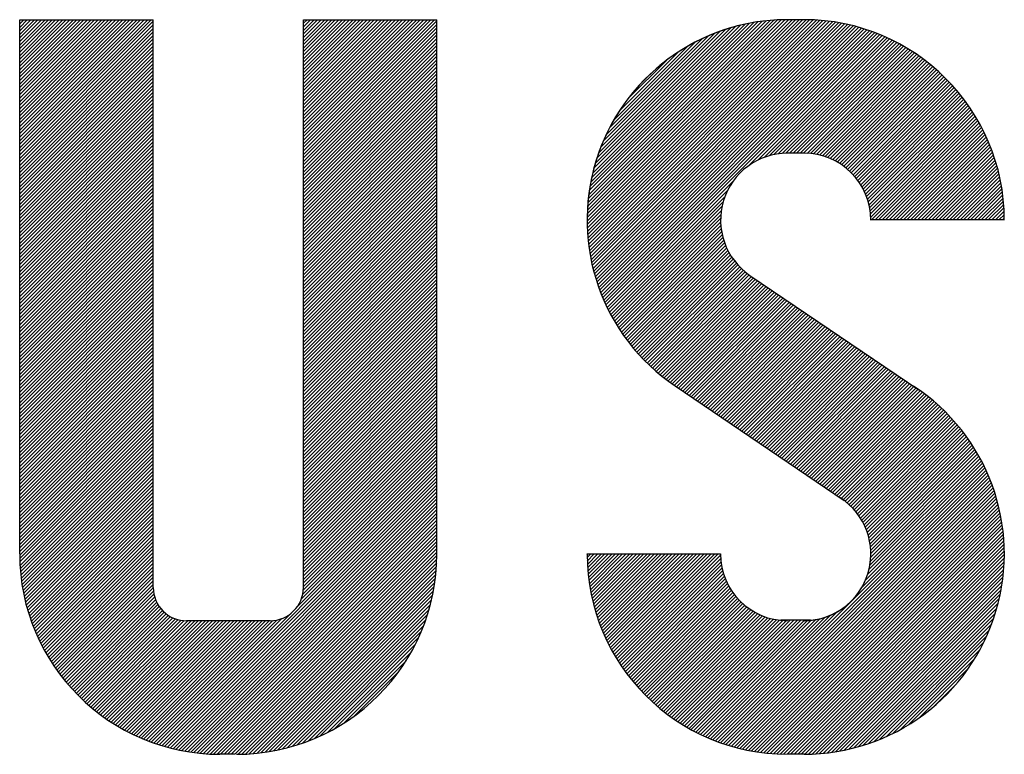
# Model space of a CAD drawing. Header units: millimetres. Extents: x 0 to 1300, y 0 to 891.
# Tile 76 of 124: x 152 to 169, y 757 to 770. Entities that reach past the tile are written whole.
import ezdxf

# ---------------------------------------------------------------- set-up
doc = ezdxf.new("R2010")
doc.units = ezdxf.units.MM
doc.header["$LTSCALE"] = 0.54643
doc.layers.add('NoLayerName_001', color=7, linetype='Continuous')

# ---------------------------------------------------------------- blocks, each defined once
blk = doc.blocks.new('*X95')
at = {"color": 7, "linetype": 'Continuous', "lineweight": 25}
for p, q in [((0, 0.78), (1.183, 1.9629)), ((0.0001, 0.8008), (1.1621, 1.9629)), ((0.0003, 0.7595), (1.2038, 1.9629)), ((0.0005, 0.8221), (1.1409, 1.9624)), ((0.0009, 0.7393), (1.2246, 1.9629)), ((0.0014, 0.8437), (1.1192, 1.9616)), ((0.0019, 0.7195), (1.2454, 1.9629)), ((0.0027, 0.8658), (1.0971, 1.9603)), ((0.0032, 0.6999), (1.2662, 1.9629)), ((0.0044, 0.8883), (1.0746, 1.9585)), ((0.0047, 0.6807), (1.2869, 1.9629)), ((0.0066, 0.6618), (1.3073, 1.9625)), ((0.0066, 0.9114), (1.0516, 1.9563)), ((0.0087, 0.6431), (1.3274, 1.9618)), ((0.0094, 0.9349), (1.028, 1.9535)), ((0.0112, 0.6247), (1.3471, 1.9607)), ((0.0127, 0.959), (1.0039, 1.9502)), ((0.0138, 0.6066), (1.3666, 1.9593)), ((0.0166, 0.9838), (0.9791, 1.9463)), ((0.0167, 0.5887), (1.3857, 1.9577)), ((0.0199, 0.5711), (1.4045, 1.9557)), ((0.0213, 1.0092), (0.9537, 1.9417)), ((0.0233, 0.5536), (1.4231, 1.9535)), ((0.0266, 1.0353), (0.9276, 1.9363)), ((0.0269, 0.5364), (1.4414, 1.951)), ((0.0307, 0.5195), (1.4595, 1.9483)), ((0.0328, 1.0623), (0.9006, 1.9302)), ((0.0347, 0.5027), (1.4773, 1.9453)), ((0.039, 0.4862), (1.4949, 1.9421)), ((0.0399, 1.0902), (0.8727, 1.9231)), ((0.0434, 0.4698), (1.5123, 1.9387)), ((0.048, 0.4536), (1.5294, 1.935)), ((0.048, 1.1191), (0.8438, 1.9149)), ((0.0529, 0.4377), (1.5463, 1.9311)), ((0.0579, 0.4219), (1.563, 1.927)), ((0.0631, 0.4063), (1.5795, 1.9227)), ((0.0685, 0.3909), (1.5958, 1.9182)), ((0.074, 0.3757), (1.6119, 1.9135)), ((0.0573, 1.1492), (0.8137, 1.9056)), ((0.068, 1.1807), (0.7822, 1.8949)), ((0.0798, 0.3606), (1.6278, 1.9086)), ((0.0804, 1.2139), (0.7491, 1.8826)), ((0.0857, 0.3457), (1.6435, 1.9036)), ((0.0917, 0.331), (1.6591, 1.8983)), ((0.0947, 1.249), (0.7139, 1.8682)), ((0.098, 0.3164), (1.6744, 1.8929)), ((0.1044, 0.302), (1.6896, 1.8873)), ((0.1109, 0.2878), (1.7046, 1.8815)), ((0.1117, 1.2868), (0.6762, 1.8513)), ((0.952, 1.1081), (1.7195, 1.8755)), ((1.0029, 1.1381), (1.7342, 1.8694)), ((1.0395, 1.1539), (1.7487, 1.8631)), ((1.0704, 1.164), (1.7631, 1.8567)), ((0.1319, 1.3278), (0.6351, 1.831)), ((0.157, 1.3737), (0.5892, 1.8059)), ((1.0978, 1.1707), (1.7773, 1.8501)), ((1.1229, 1.175), (1.7913, 1.8434)), ((1.1462, 1.1775), (1.8052, 1.8364)), ((1.1681, 1.1785), (1.8189, 1.8294)), ((1.189, 1.1786), (1.8325, 1.8222)), ((1.2098, 1.1786), (1.846, 1.8148)), ((1.2306, 1.1786), (1.8593, 1.8073)), ((1.2514, 1.1786), (1.8724, 1.7997)), ((0.1899, 1.4274), (0.5356, 1.773)), ((1.2722, 1.1786), (1.8854, 1.7919)), ((1.2925, 1.1782), (1.8983, 1.784)), ((1.312, 1.1768), (1.911, 1.7759)), ((1.3305, 1.1746), (1.9236, 1.7677)), ((1.3483, 1.1716), (1.936, 1.7593)), ((1.3655, 1.1679), (1.9484, 1.7508)), ((1.3819, 1.1636), (1.9605, 1.7422)), ((0.239, 1.4973), (0.4656, 1.7239)), ((1.3978, 1.1587), (1.9726, 1.7335)), ((1.4132, 1.1533), (1.9845, 1.7246)), ((1.428, 1.1473), (1.9962, 1.7155)), ((1.4424, 1.1409), (2.0079, 1.7064)), ((0.1176, 0.2737), (0.8549, 1.0109)), ((0.1245, 0.2597), (0.8248, 0.96)), ((0.1315, 0.2459), (0.809, 0.9234)), ((0.1387, 0.2323), (0.7989, 0.8926)), ((0.146, 0.2188), (0.7923, 0.8651)), ((0.1534, 0.2055), (0.788, 0.84)), ((0.161, 0.1923), (0.7855, 0.8167)), ((0.1688, 0.1793), (0.7844, 0.7948)), ((0.1767, 0.1663), (0.7845, 0.7742)), ((0.1847, 0.1536), (0.7856, 0.7545)), ((0.1929, 0.141), (0.7876, 0.7357)), ((0.2012, 0.1285), (0.7904, 0.7177)), ((0.2096, 0.1161), (0.7939, 0.7003)), ((0.2182, 0.1039), (0.798, 0.6837)), ((0.227, 0.0918), (0.8027, 0.6676)), ((0.2358, 0.0799), (0.808, 0.6521)), ((0.2448, 0.0681), (0.8138, 0.6371)), ((0.2539, 0.0564), (0.8202, 0.6226)), ((0.2632, 0.0449), (0.8269, 0.6086)), ((0.2726, 0.0334), (0.8342, 0.5951)), ((0.2821, 0.0222), (0.8419, 0.5819)), ((0.2917, 0.011), (0.85, 0.5693)), ((0.3015, 0), (0.8585, 0.557))]:
    blk.add_line(p, q, dxfattribs=at)
blk = doc.blocks.new('*X96')
at = {"color": 7, "linetype": 'Continuous', "lineweight": 25}
for p, q in [((1.4563, 2.817), (2.0194, 3.3801)), ((1.4697, 2.8096), (2.0308, 3.3707)), ((1.4827, 2.8018), (2.042, 3.3611)), ((1.4953, 2.7936), (2.0531, 3.3515)), ((1.5075, 2.785), (2.0641, 3.3416)), ((1.5192, 2.776), (2.075, 3.3317)), ((1.5306, 2.7665), (2.0857, 3.3216)), ((1.5416, 2.7567), (2.0963, 3.3114)), ((1.5521, 2.7465), (2.1067, 3.3011)), ((1.5623, 2.7359), (2.1171, 3.2906)), ((1.5721, 2.7249), (2.1273, 3.28)), ((1.5815, 2.7135), (2.1373, 3.2693)), ((1.5905, 2.7017), (2.1473, 3.2584)), ((1.5991, 2.6895), (2.1571, 3.2474)), ((1.6073, 2.6769), (2.1668, 3.2363)), ((1.6151, 2.6639), (2.1763, 3.2251)), ((1.6224, 2.6504), (2.1857, 3.2137)), ((1.6293, 2.6365), (2.195, 3.2022)), ((1.6358, 2.6221), (2.2041, 3.1905)), ((1.6417, 2.6073), (2.2132, 3.1787)), ((1.6471, 2.5919), (2.222, 3.1668)), ((1.652, 2.5759), (2.2308, 3.1548)), ((1.6562, 2.5594), (2.2394, 3.1426)), ((1.6599, 2.5422), (2.2479, 3.1303)), ((1.6628, 2.5244), (2.2562, 3.1178)), ((1.665, 2.5058), (2.2644, 3.1052)), ((1.6663, 2.4863), (2.2725, 3.0925)), ((1.6727, 2.4719), (2.2804, 3.0796)), ((1.6935, 2.4719), (2.2882, 3.0666)), ((1.7143, 2.4719), (2.2958, 3.0534)), ((1.735, 2.4719), (2.3033, 3.0401)), ((1.7558, 2.4719), (2.3107, 3.0267)), ((1.7766, 2.4719), (2.3179, 3.0131)), ((1.7974, 2.4719), (2.3249, 2.9993)), ((1.8182, 2.4719), (2.3318, 2.9854)), ((1.839, 2.4719), (2.3386, 2.9714)), ((1.8598, 2.4719), (2.3451, 2.9572)), ((1.8806, 2.4719), (2.3516, 2.9428)), ((1.9014, 2.4719), (2.3578, 2.9283)), ((1.9222, 2.4719), (2.364, 2.9136)), ((1.943, 2.4719), (2.3699, 2.8987)), ((1.9638, 2.4719), (2.3757, 2.8837)), ((1.9846, 2.4719), (2.3813, 2.8685)), ((2.0054, 2.4719), (2.3867, 2.8531)), ((2.0262, 2.4719), (2.3919, 2.8376)), ((2.047, 2.4719), (2.397, 2.8218)), ((2.0678, 2.4719), (2.4019, 2.8059)), ((2.0886, 2.4719), (2.4065, 2.7898)), ((2.1094, 2.4719), (2.411, 2.7735)), ((2.1302, 2.4719), (2.4153, 2.757)), ((2.151, 2.4719), (2.4194, 2.7403)), ((2.1718, 2.4719), (2.4233, 2.7233)), ((2.1926, 2.4719), (2.4269, 2.7062)), ((2.2134, 2.4719), (2.4304, 2.6888)), ((2.2342, 2.4719), (2.4336, 2.6712)), ((2.255, 2.4719), (2.4365, 2.6534)), ((2.2758, 2.4719), (2.4392, 2.6353)), ((2.2966, 2.4719), (2.4417, 2.617)), ((2.3174, 2.4719), (2.4439, 2.5984)), ((2.3382, 2.4719), (2.4458, 2.5795)), ((2.359, 2.4719), (2.4475, 2.5604)), ((2.3798, 2.4719), (2.4488, 2.5409)), ((2.4006, 2.4719), (2.4498, 2.5211)), ((2.4214, 2.4719), (2.4506, 2.5011)), ((2.4422, 2.4719), (2.4509, 2.4806)), ((0.3114, 1.6722), (0.8674, 2.2281)), ((0.3215, 1.6614), (0.8767, 2.2167)), ((0.3316, 1.6508), (0.8864, 2.2056)), ((0.3419, 1.6403), (0.8965, 2.1949)), ((0.3524, 1.6299), (0.907, 2.1846)), ((0.3629, 1.6197), (0.9179, 2.1747)), ((0.3736, 1.6096), (0.9292, 2.1651)), ((0.3844, 1.5996), (0.9409, 2.156)), ((0.3954, 1.5897), (0.9529, 2.1473)), ((0.4065, 1.58), (0.9653, 2.1389)), ((0.4177, 1.5704), (0.9777, 2.1305)), ((0.429, 1.561), (0.9901, 2.1221)), ((0.4405, 1.5517), (1.0025, 2.1137)), ((0.4521, 1.5425), (1.0149, 2.1053)), ((0.4639, 1.5334), (1.0273, 2.0969)), ((0.4757, 1.5245), (1.0397, 2.0885)), ((0.4877, 1.5157), (1.0521, 2.0801)), ((0.4999, 1.5071), (1.0646, 2.0717)), ((0.5122, 1.4985), (1.077, 2.0633)), ((0.5246, 1.4901), (1.0894, 2.0549)), ((0.537, 1.4817), (1.1018, 2.0465)), ((0.5494, 1.4733), (1.1142, 2.0381)), ((0.5618, 1.465), (1.1266, 2.0297)), ((0.5742, 1.4566), (1.139, 2.0214)), ((0.5866, 1.4482), (1.1514, 2.013)), ((0.599, 1.4398), (1.1638, 2.0046)), ((0.6114, 1.4314), (1.1762, 1.9962)), ((0.6238, 1.423), (1.1886, 1.9878)), ((0.6362, 1.4146), (1.201, 1.9794)), ((0.6486, 1.4062), (1.2134, 1.971)), ((0.661, 1.3978), (1.2258, 1.9626)), ((0.6734, 1.3894), (1.2382, 1.9542)), ((0.6858, 1.381), (1.2506, 1.9458)), ((0.6982, 1.3726), (1.263, 1.9374)), ((0.7106, 1.3642), (1.2754, 1.929)), ((0.723, 1.3558), (1.2878, 1.9206)), ((0.7354, 1.3474), (1.3002, 1.9122)), ((0.7478, 1.339), (1.3126, 1.9038)), ((0.7602, 1.3306), (1.325, 1.8954)), ((0.7726, 1.3222), (1.3374, 1.887)), ((0.785, 1.3138), (1.3498, 1.8786)), ((0.7974, 1.3054), (1.3622, 1.8702)), ((0.8098, 1.2971), (1.3746, 1.8619)), ((0.8222, 1.2887), (1.387, 1.8535)), ((0.8346, 1.2803), (1.3994, 1.8451)), ((0.847, 1.2719), (1.4118, 1.8367)), ((0.8594, 1.2635), (1.4242, 1.8283)), ((0.8718, 1.2551), (1.4366, 1.8199)), ((0.8842, 1.2467), (1.449, 1.8115)), ((0.8966, 1.2383), (1.4614, 1.8031)), ((0.909, 1.2299), (1.4738, 1.7947)), ((0.9214, 1.2215), (1.4862, 1.7863)), ((0.9338, 1.2131), (1.4986, 1.7779)), ((0.9462, 1.2047), (1.511, 1.7695)), ((0.9586, 1.1963), (1.5234, 1.7611)), ((0.971, 1.1879), (1.5358, 1.7527)), ((0.9834, 1.1795), (1.5482, 1.7443)), ((0.9959, 1.1711), (1.5606, 1.7359)), ((1.0083, 1.1627), (1.5731, 1.7275)), ((1.0207, 1.1543), (1.5855, 1.7191)), ((1.0331, 1.1459), (1.5979, 1.7107)), ((1.0455, 1.1376), (1.6103, 1.7023)), ((1.0579, 1.1292), (1.6227, 1.694)), ((1.0703, 1.1208), (1.6351, 1.6856)), ((1.0827, 1.1124), (1.6475, 1.6772)), ((1.0951, 1.104), (1.6599, 1.6688)), ((1.1075, 1.0956), (1.6723, 1.6604)), ((1.1199, 1.0872), (1.6847, 1.652)), ((1.1323, 1.0788), (1.6971, 1.6436)), ((1.1447, 1.0704), (1.7095, 1.6352)), ((1.1571, 1.062), (1.7219, 1.6268)), ((1.1695, 1.0536), (1.7343, 1.6184)), ((0, 0.508), (0.0007, 0.5087)), ((0.0002, 0.4874), (0.0215, 0.5087)), ((0.0007, 0.4672), (0.0423, 0.5087)), ((0.0016, 0.4473), (0.0631, 0.5087)), ((0.0028, 0.4277), (0.0839, 0.5087)), ((0.0043, 0.4084), (0.1047, 0.5087)), ((0.0061, 0.3894), (0.1255, 0.5087)), ((0.0082, 0.3706), (0.1463, 0.5087)), ((0.0105, 0.3522), (0.1671, 0.5087)), ((0.0131, 0.334), (0.1879, 0.5087)), ((0.016, 0.316), (0.2087, 0.5087)), ((0.019, 0.2983), (0.2295, 0.5087)), ((0.0224, 0.2808), (0.2503, 0.5087)), ((0.0259, 0.2636), (0.2711, 0.5087)), ((0.0297, 0.2466), (0.2919, 0.5087)), ((0.0337, 0.2297), (0.3127, 0.5087)), ((0.0379, 0.2131), (0.3334, 0.5087)), ((0.0422, 0.1967), (0.3542, 0.5087)), ((0.0468, 0.1805), (0.375, 0.5087)), ((0.0516, 0.1645), (0.3958, 0.5087)), ((0.0566, 0.1487), (0.4166, 0.5087)), ((0.0617, 0.133), (0.4374, 0.5087)), ((0.0671, 0.1176), (0.4582, 0.5087)), ((0.0726, 0.1023), (0.479, 0.5087)), ((0.0783, 0.0872), (0.4998, 0.5087)), ((0.0841, 0.0722), (0.5206, 0.5087)), ((0.0902, 0.0575), (0.5414, 0.5087)), ((0.0964, 0.0429), (0.5622, 0.5087)), ((0.1027, 0.0284), (0.583, 0.5087)), ((0.1092, 0.0141), (0.6038, 0.5087)), ((0.1159, 0), (0.6246, 0.5087))]:
    blk.add_line(p, q, dxfattribs=at)
blk = doc.blocks.new('*X97')
at = {"color": 7, "linetype": 'Continuous', "lineweight": 25}
for p, q in [((1.0592, 1.7125), (1.624, 2.2773)), ((1.0716, 1.7041), (1.6364, 2.2689)), ((1.084, 1.6957), (1.6488, 2.2605)), ((1.0964, 1.6873), (1.6612, 2.2521)), ((1.1088, 1.6789), (1.6736, 2.2437)), ((1.1212, 1.6706), (1.686, 2.2354)), ((1.1336, 1.6622), (1.6984, 2.227)), ((1.146, 1.6538), (1.7108, 2.2186)), ((1.1584, 1.6454), (1.7232, 2.2102)), ((1.1708, 1.637), (1.7356, 2.2018)), ((1.1832, 1.6286), (1.748, 2.1934)), ((1.1956, 1.6202), (1.7604, 2.185)), ((1.208, 1.6118), (1.7728, 2.1766)), ((1.2204, 1.6034), (1.7852, 2.1682)), ((1.2328, 1.595), (1.7976, 2.1598)), ((1.2452, 1.5866), (1.81, 2.1514)), ((1.2576, 1.5782), (1.8224, 2.143)), ((1.27, 1.5698), (1.8347, 2.1345)), ((1.2824, 1.5614), (1.8468, 2.1257)), ((1.2948, 1.553), (1.8587, 2.1169)), ((1.3072, 1.5446), (1.8705, 2.1079)), ((1.3196, 1.5362), (1.8822, 2.0988)), ((1.332, 1.5278), (1.8937, 2.0895)), ((1.3444, 1.5194), (1.9051, 2.0801)), ((1.3568, 1.5111), (1.9164, 2.0706)), ((1.3692, 1.5027), (1.9275, 2.061)), ((1.3816, 1.4942), (1.9386, 2.0512)), ((1.3935, 1.4853), (1.9494, 2.0413)), ((1.405, 1.476), (1.9602, 2.0312)), ((1.416, 1.4663), (1.9708, 2.021)), ((1.4267, 1.4561), (1.9813, 2.0107)), ((1.437, 1.4456), (1.9917, 2.0003)), ((1.4469, 1.4347), (2.0019, 1.9897)), ((1.4564, 1.4235), (2.012, 1.979)), ((1.4655, 1.4118), (2.022, 1.9682)), ((1.4742, 1.3997), (2.0318, 1.9573)), ((1.4825, 1.3872), (2.0415, 1.9462)), ((1.4904, 1.3743), (2.0511, 1.935)), ((1.4979, 1.3609), (2.0606, 1.9236)), ((1.5049, 1.3471), (2.0699, 1.9121)), ((1.5114, 1.3329), (2.0791, 1.9005)), ((1.5175, 1.3181), (2.0881, 1.8888)), ((1.523, 1.3029), (2.097, 1.8769)), ((1.528, 1.2871), (2.1058, 1.8649)), ((1.5325, 1.2707), (2.1145, 1.8527)), ((1.5363, 1.2537), (2.123, 1.8405)), ((1.5394, 1.2361), (2.1314, 1.828)), ((1.5418, 1.2177), (2.1396, 1.8155)), ((1.5433, 1.1984), (2.1477, 1.8028)), ((1.5329, 1.084), (2.1861, 1.7372)), ((1.5383, 1.1102), (2.1787, 1.7506)), ((1.5417, 1.1344), (2.1712, 1.7638)), ((1.5435, 1.157), (2.1635, 1.777)), ((1.544, 1.1782), (2.1557, 1.7899)), ((0.6164, 0.0843), (2.2141, 1.682)), ((1.491, 0.9797), (2.2073, 1.696)), ((1.5121, 1.0216), (2.2004, 1.7099)), ((1.5247, 1.055), (2.1933, 1.7236)), ((0.6313, 0.0785), (2.2207, 1.6678)), ((0.6465, 0.0728), (2.2272, 1.6535)), ((0.6617, 0.0672), (2.2335, 1.639)), ((0.6772, 0.0619), (2.2397, 1.6244)), ((0.6928, 0.0567), (2.2457, 1.6096)), ((0.7086, 0.0518), (2.2515, 1.5946)), ((0.7247, 0.047), (2.2571, 1.5794)), ((0.7409, 0.0424), (2.2626, 1.5641)), ((0.7573, 0.038), (2.2679, 1.5486)), ((0.7739, 0.0338), (2.273, 1.5329)), ((0.7907, 0.0298), (2.2779, 1.517)), ((0.8077, 0.026), (2.2826, 1.501)), ((0.8249, 0.0225), (2.2872, 1.4847)), ((0.8424, 0.0191), (2.2915, 1.4683)), ((0.8601, 0.016), (2.2957, 1.4516)), ((0.8781, 0.0132), (2.2996, 1.4347)), ((0.8962, 0.0106), (2.3033, 1.4176)), ((0.9147, 0.0082), (2.3068, 1.4003)), ((0.9334, 0.0062), (2.31, 1.3828)), ((0.9524, 0.0044), (2.3131, 1.365)), ((0.9717, 0.0029), (2.3158, 1.347)), ((0.9913, 0.0017), (2.3184, 1.3287)), ((1.0112, 0.0008), (2.3206, 1.3102)), ((1.0314, 0.0002), (2.3226, 1.2914)), ((1.052, 0), (2.3244, 1.2723)), ((1.0728, 0), (2.3258, 1.253)), ((1.0936, 0), (2.3269, 1.2333)), ((0, 0.6533), (0.5227, 1.176)), ((0.007, 0.6395), (0.5435, 1.176)), ((0.0141, 0.6259), (0.5643, 1.176)), ((0.0214, 0.6123), (0.5851, 1.176)), ((0.0288, 0.599), (0.6059, 1.176)), ((0.0364, 0.5857), (0.6267, 1.176)), ((0.0441, 0.5726), (0.6475, 1.176)), ((0.0519, 0.5597), (0.6617, 1.1694)), ((1.1144, 0), (2.3277, 1.2133)), ((1.1352, 0), (2.3282, 1.1929)), ((1.156, 0), (2.3283, 1.1723)), ((0.0599, 0.5469), (0.6625, 1.1495)), ((0.0681, 0.5342), (0.6643, 1.1305)), ((0.0763, 0.5217), (0.6669, 1.1123)), ((1.1771, 0.0003), (2.328, 1.1512)), ((1.1985, 0.0009), (2.3273, 1.1297)), ((1.2204, 0.002), (2.3263, 1.1079)), ((0.0847, 0.5093), (0.6702, 1.0948)), ((0.0933, 0.4971), (0.6742, 1.078)), ((0.102, 0.485), (0.6788, 1.0617)), ((0.1108, 0.473), (0.6839, 1.0461)), ((1.2427, 0.0035), (2.3248, 1.0856)), ((1.2655, 0.0055), (2.3228, 1.0628)), ((0.1198, 0.4611), (0.6896, 1.031)), ((0.1288, 0.4494), (0.6958, 1.0164)), ((0.1381, 0.4378), (0.7024, 1.0022)), ((0.1474, 0.4264), (0.7096, 0.9886)), ((1.2888, 0.008), (2.3203, 1.0395)), ((1.3126, 0.011), (2.3172, 1.0156)), ((1.3371, 0.0147), (2.3136, 0.9912)), ((0.1569, 0.4151), (0.7171, 0.9753)), ((0.1665, 0.4039), (0.7251, 0.9625)), ((0.1763, 0.3929), (0.7335, 0.9501)), ((0.1861, 0.3819), (0.7423, 0.9381)), ((0.1961, 0.3711), (0.7516, 0.9266)), ((1.3622, 0.019), (2.3093, 0.9661)), ((1.3879, 0.0239), (2.3043, 0.9403)), ((0.2063, 0.3605), (0.7612, 0.9154)), ((0.2165, 0.35), (0.7712, 0.9046)), ((0.2269, 0.3396), (0.7816, 0.8942)), ((0.2375, 0.3293), (0.7923, 0.8842)), ((0.2481, 0.3191), (0.8035, 0.8745)), ((1.4145, 0.0297), (2.2986, 0.9138)), ((1.4419, 0.0363), (2.2919, 0.8864)), ((0.2589, 0.3091), (0.8151, 0.8653)), ((0.2698, 0.2992), (0.8271, 0.8565)), ((0.2809, 0.2895), (0.8394, 0.8481)), ((0.2921, 0.2799), (0.8522, 0.8401)), ((0.3034, 0.2704), (0.8655, 0.8325)), ((0.3148, 0.261), (0.8791, 0.8254)), ((0.3264, 0.2518), (0.8932, 0.8187)), ((0.3381, 0.2427), (0.9078, 0.8125)), ((0.587, 0.0965), (1.3067, 0.8162)), ((0.6016, 0.0903), (1.3485, 0.8372)), ((1.4703, 0.0439), (2.2843, 0.858)), ((1.4998, 0.0527), (2.2756, 0.8284)), ((0.3499, 0.2338), (0.9229, 0.8068)), ((0.3619, 0.2249), (0.9386, 0.8016)), ((0.374, 0.2163), (0.9548, 0.797)), ((0.3863, 0.2077), (0.9716, 0.793)), ((0.3986, 0.1993), (0.989, 0.7897)), ((0.4112, 0.191), (1.0072, 0.7871)), ((0.4238, 0.1829), (1.0272, 0.7862)), ((0.4366, 0.1749), (1.048, 0.7862)), ((0.4495, 0.167), (1.0688, 0.7862)), ((0.4626, 0.1593), (1.0896, 0.7862)), ((0.4759, 0.1517), (1.1104, 0.7862)), ((0.4892, 0.1443), (1.1312, 0.7862)), ((0.5027, 0.137), (1.152, 0.7862)), ((0.5164, 0.1299), (1.1728, 0.7862)), ((0.5302, 0.1229), (1.1939, 0.7866)), ((0.5442, 0.1161), (1.2181, 0.79)), ((0.5583, 0.1094), (1.2443, 0.7954)), ((0.5726, 0.1029), (1.2733, 0.8036)), ((1.5306, 0.0627), (2.2656, 0.7976)), ((1.563, 0.0742), (2.2541, 0.7653)), ((1.5971, 0.0875), (2.2407, 0.7312)), ((1.6335, 0.1031), (2.2251, 0.6948)), ((1.6728, 0.1217), (2.2066, 0.6554)), ((1.7162, 0.1442), (2.1841, 0.6121)), ((1.7655, 0.1728), (2.1555, 0.5628)), ((1.8257, 0.2121), (2.1162, 0.5026)), ((1.9184, 0.2841), (2.0442, 0.4098))]:
    blk.add_line(p, q, dxfattribs=at)
blk = doc.blocks.new('*X98')
at = {"color": 7, "linetype": 'Continuous', "lineweight": 25}
for p, q in [((0, 1.2894), (0.7728, 2.0623)), ((0, 1.3102), (0.752, 2.0623)), ((0, 1.331), (0.7312, 2.0623)), ((0, 1.3518), (0.7104, 2.0623)), ((0, 1.3726), (0.6896, 2.0623)), ((0, 1.3934), (0.6688, 2.0623)), ((0, 1.4142), (0.648, 2.0623)), ((0, 1.435), (0.6273, 2.0623)), ((0, 1.4558), (0.6065, 2.0623)), ((0, 1.4766), (0.5857, 2.0623)), ((0, 1.4974), (0.5649, 2.0623)), ((0, 1.5182), (0.5441, 2.0623)), ((0, 1.539), (0.5233, 2.0623)), ((0, 1.5598), (0.5025, 2.0623)), ((0, 1.5806), (0.4817, 2.0623)), ((0, 1.6014), (0.4609, 2.0623)), ((0, 1.6222), (0.4401, 2.0623)), ((0, 1.643), (0.4193, 2.0623)), ((0, 1.6638), (0.3985, 2.0623)), ((0, 1.6846), (0.3777, 2.0623)), ((0, 1.7054), (0.3569, 2.0623)), ((0, 1.7262), (0.3361, 2.0623)), ((0, 1.747), (0.3153, 2.0623)), ((0, 1.7678), (0.2945, 2.0623)), ((0, 1.7886), (0.2737, 2.0623)), ((0, 1.8094), (0.2529, 2.0623)), ((0, 1.8302), (0.2321, 2.0623)), ((0, 1.851), (0.2113, 2.0623)), ((0, 1.8718), (0.1905, 2.0623)), ((0, 1.8926), (0.1697, 2.0623)), ((0, 1.9133), (0.1489, 2.0623)), ((0, 1.9341), (0.1281, 2.0623)), ((0, 1.9549), (0.1073, 2.0623)), ((0, 1.9757), (0.0865, 2.0623)), ((0, 1.9965), (0.0657, 2.0623)), ((0, 2.0173), (0.0449, 2.0623)), ((0, 2.0381), (0.0241, 2.0623)), ((0, 2.0589), (0.0033, 2.0623)), ((0, 1.2686), (0.7843, 2.0529)), ((0, 1.2478), (0.7843, 2.0321)), ((1.6667, 1.6459), (2.0831, 2.0623)), ((1.6667, 1.6667), (2.0623, 2.0623)), ((1.6667, 1.6875), (2.0415, 2.0623)), ((1.6667, 1.7083), (2.0207, 2.0623)), ((1.6667, 1.7291), (1.9999, 2.0623)), ((1.6667, 1.7499), (1.9791, 2.0623)), ((1.6667, 1.7707), (1.9583, 2.0623)), ((1.6667, 1.7915), (1.9375, 2.0623)), ((1.6667, 1.8122), (1.9167, 2.0623)), ((1.6667, 1.833), (1.8959, 2.0623)), ((1.6667, 1.8538), (1.8751, 2.0623)), ((1.6667, 1.8746), (1.8543, 2.0623)), ((1.6667, 1.8954), (1.8335, 2.0623)), ((1.6667, 1.9162), (1.8127, 2.0623)), ((1.6667, 1.937), (1.7919, 2.0623)), ((1.6667, 1.9578), (1.7711, 2.0623)), ((1.6667, 1.9786), (1.7503, 2.0623)), ((1.6667, 1.9994), (1.7295, 2.0623)), ((1.6667, 2.0202), (1.7087, 2.0623)), ((1.6667, 2.041), (1.6879, 2.0623)), ((1.6667, 2.0618), (1.6671, 2.0623)), ((0, 1.227), (0.7843, 2.0114)), ((0, 1.2062), (0.7843, 1.9906)), ((0, 1.1854), (0.7843, 1.9698)), ((0, 1.1646), (0.7843, 1.949)), ((0, 1.1438), (0.7843, 1.9282)), ((0, 1.1231), (0.7843, 1.9074)), ((0, 1.1023), (0.7843, 1.8866)), ((0, 1.0815), (0.7843, 1.8658)), ((0, 1.0607), (0.7843, 1.845)), ((0, 1.0399), (0.7843, 1.8242)), ((0, 1.0191), (0.7843, 1.8034)), ((0, 0.9983), (0.7843, 1.7826)), ((0, 0.9775), (0.7843, 1.7618)), ((0, 0.9567), (0.7843, 1.741)), ((0, 0.9359), (0.7843, 1.7202)), ((0, 0.9151), (0.7843, 1.6994)), ((0, 0.8943), (0.7843, 1.6786)), ((0, 0.8735), (0.7843, 1.6578)), ((0, 0.8527), (0.7843, 1.637)), ((0, 0.8319), (0.7843, 1.6162)), ((0, 0.8111), (0.7843, 1.5954)), ((0, 0.7903), (0.7843, 1.5746)), ((0, 0.7695), (0.7843, 1.5538)), ((0, 0.7487), (0.7843, 1.533)), ((0, 0.7279), (0.7843, 1.5122)), ((0, 0.7071), (0.7843, 1.4914)), ((0, 0.6863), (0.7843, 1.4706)), ((0, 0.6655), (0.7843, 1.4498)), ((0, 0.6447), (0.7843, 1.429)), ((0, 0.6239), (0.7843, 1.4082)), ((0, 0.6031), (0.7843, 1.3874)), ((0, 0.5823), (0.7843, 1.3666)), ((0, 0.5615), (0.7843, 1.3458)), ((0, 0.5407), (0.7843, 1.325)), ((0, 0.5199), (0.7843, 1.3042)), ((0, 0.4991), (0.7843, 1.2834)), ((0, 0.4783), (0.7843, 1.2627)), ((0, 0.4575), (0.7843, 1.2419)), ((0, 0.4367), (0.7843, 1.2211)), ((0, 0.4159), (0.7843, 1.2003)), ((0, 0.3951), (0.7843, 1.1795)), ((0, 0.3744), (0.7843, 1.1587)), ((0, 0.3536), (0.7843, 1.1379)), ((0, 0.3328), (0.7843, 1.1171)), ((0, 0.312), (0.7843, 1.0963)), ((0, 0.2912), (0.7843, 1.0755)), ((0, 0.2704), (0.7843, 1.0547)), ((0, 0.2496), (0.7843, 1.0339)), ((0, 0.2288), (0.7843, 1.0131)), ((0, 0.208), (0.7843, 0.9923)), ((0, 0.1872), (0.7843, 0.9715)), ((0, 0.1664), (0.7843, 0.9507)), ((0, 0.1456), (0.7843, 0.9299)), ((0, 0.1248), (0.7843, 0.9091)), ((0, 0.104), (0.7843, 0.8883)), ((0, 0.0832), (0.7843, 0.8675)), ((0, 0.0624), (0.7843, 0.8467)), ((0, 0.0416), (0.7843, 0.8259)), ((0, 0.0208), (0.7843, 0.8051)), ((0, 0), (0.7843, 0.7843))]:
    blk.add_line(p, q, dxfattribs=at)
blk = doc.blocks.new('*X99')
at = {"color": 7, "linetype": 'Continuous', "lineweight": 25}
for p, q in [((1.6667, 2.9078), (2.4366, 3.6777)), ((1.6667, 2.9286), (2.4158, 3.6777)), ((1.6667, 2.9494), (2.395, 3.6777)), ((1.6667, 2.9702), (2.3742, 3.6777)), ((1.6667, 2.991), (2.3534, 3.6777)), ((1.6667, 3.0118), (2.3326, 3.6777)), ((1.6667, 3.0326), (2.3118, 3.6777)), ((1.6667, 3.0534), (2.291, 3.6777)), ((1.6667, 3.0742), (2.2702, 3.6777)), ((1.6667, 3.095), (2.2494, 3.6777)), ((1.6667, 3.1158), (2.2286, 3.6777)), ((1.6667, 3.1366), (2.2078, 3.6777)), ((1.6667, 3.1574), (2.187, 3.6777)), ((1.6667, 3.1782), (2.1662, 3.6777)), ((1.6667, 3.1989), (2.1455, 3.6777)), ((1.6667, 3.2197), (2.1247, 3.6777)), ((1.6667, 3.2405), (2.1039, 3.6777)), ((1.6667, 2.887), (2.451, 3.6713)), ((1.6667, 2.8662), (2.451, 3.6505)), ((1.6667, 2.8454), (2.451, 3.6297)), ((1.6667, 2.8246), (2.451, 3.6089)), ((1.6667, 2.8038), (2.451, 3.5881)), ((1.6667, 2.783), (2.451, 3.5673)), ((1.6667, 2.7622), (2.451, 3.5465)), ((1.6667, 2.7414), (2.451, 3.5257)), ((1.6667, 2.7206), (2.451, 3.5049)), ((1.6667, 2.6998), (2.451, 3.4841)), ((1.6667, 2.679), (2.451, 3.4633)), ((1.6667, 2.6582), (2.451, 3.4425)), ((1.6667, 2.6374), (2.451, 3.4217)), ((1.6667, 2.6166), (2.451, 3.4009)), ((1.6667, 2.5958), (2.451, 3.3801)), ((1.6667, 2.575), (2.451, 3.3593)), ((1.6667, 2.5542), (2.451, 3.3385)), ((1.6667, 2.5334), (2.451, 3.3177)), ((1.6667, 2.5126), (2.451, 3.297)), ((1.6667, 2.4918), (2.451, 3.2762)), ((1.6667, 2.471), (2.451, 3.2554)), ((1.6667, 2.4502), (2.451, 3.2346)), ((1.6667, 2.4294), (2.451, 3.2138)), ((1.6667, 2.4087), (2.451, 3.193)), ((1.6667, 2.3879), (2.451, 3.1722)), ((1.6667, 2.3671), (2.451, 3.1514)), ((1.6667, 2.3463), (2.451, 3.1306)), ((1.6667, 2.3255), (2.451, 3.1098)), ((1.6667, 2.3047), (2.451, 3.089)), ((1.6667, 2.2839), (2.451, 3.0682)), ((1.6667, 2.2631), (2.451, 3.0474)), ((1.6667, 2.2423), (2.451, 3.0266)), ((1.6667, 2.2215), (2.451, 3.0058)), ((1.6667, 2.2007), (2.451, 2.985)), ((1.6667, 2.1799), (2.451, 2.9642)), ((1.6667, 2.1591), (2.451, 2.9434)), ((1.6667, 2.1383), (2.451, 2.9226)), ((1.6667, 2.1175), (2.451, 2.9018)), ((1.6667, 2.0967), (2.451, 2.881)), ((1.6667, 2.0759), (2.451, 2.8602)), ((1.6667, 2.0551), (2.451, 2.8394)), ((1.6667, 2.0343), (2.451, 2.8186)), ((1.6667, 2.0135), (2.451, 2.7978)), ((1.6667, 1.9927), (2.451, 2.777)), ((1.6667, 1.9719), (2.451, 2.7562)), ((1.6667, 1.9511), (2.451, 2.7354)), ((1.6667, 1.9303), (2.451, 2.7146)), ((1.6667, 1.9095), (2.451, 2.6938)), ((1.6667, 1.8887), (2.451, 2.673)), ((1.6667, 1.8679), (2.451, 2.6522)), ((1.6667, 1.8471), (2.451, 2.6314)), ((1.6667, 1.8263), (2.451, 2.6106)), ((1.6667, 1.8055), (2.451, 2.5898)), ((1.6667, 1.7847), (2.451, 2.569)), ((1.6667, 1.7639), (2.451, 2.5483)), ((1.6667, 1.7431), (2.451, 2.5275)), ((1.6667, 1.7223), (2.451, 2.5067)), ((1.6667, 1.7015), (2.451, 2.4859)), ((1.6667, 1.6807), (2.451, 2.4651)), ((1.6667, 1.66), (2.451, 2.4443)), ((0, 1.5947), (0.7843, 2.379)), ((1.6667, 1.6392), (2.451, 2.4235)), ((1.6667, 1.6184), (2.451, 2.4027)), ((1.6667, 1.5976), (2.451, 2.3819)), ((0, 1.5739), (0.7843, 2.3582)), ((0, 1.5531), (0.7843, 2.3374)), ((0, 1.5323), (0.7843, 2.3166)), ((1.6667, 1.5768), (2.451, 2.3611)), ((1.6667, 1.556), (2.451, 2.3403)), ((1.6667, 1.5352), (2.451, 2.3195)), ((0, 1.5115), (0.7843, 2.2958)), ((0, 1.4907), (0.7843, 2.275)), ((1.6667, 1.5144), (2.451, 2.2987)), ((0, 1.4699), (0.7843, 2.2542)), ((0, 1.4491), (0.7843, 2.2334)), ((0, 1.4283), (0.7843, 2.2126)), ((0, 1.4075), (0.7843, 2.1918)), ((0, 1.3867), (0.7843, 2.171)), ((0, 1.3659), (0.7843, 2.1502)), ((0, 1.3451), (0.7843, 2.1294)), ((0, 1.3243), (0.7843, 2.1086)), ((0, 1.3035), (0.7843, 2.0878)), ((0, 1.2827), (0.7843, 2.067)), ((0, 1.2619), (0.7843, 2.0462)), ((0, 1.2411), (0.7843, 2.0254)), ((0, 1.2203), (0.7843, 2.0046)), ((0, 1.1995), (0.7843, 1.9838)), ((0, 1.1787), (0.7843, 1.963)), ((0, 1.1579), (0.7843, 1.9422)), ((0, 1.1371), (0.7843, 1.9214)), ((0, 1.1163), (0.7843, 1.9007)), ((0, 1.0955), (0.7843, 1.8799)), ((0, 1.0747), (0.7843, 1.8591)), ((0, 1.0539), (0.7843, 1.8383)), ((0, 1.0331), (0.7843, 1.8175)), ((0, 1.0124), (0.7843, 1.7967)), ((0, 0.9916), (0.7843, 1.7759)), ((0, 0.9708), (0.7843, 1.7551)), ((0, 0.95), (0.7843, 1.7343)), ((0, 0.9292), (0.7843, 1.7135)), ((0, 0.9084), (0.7843, 1.6927)), ((0, 0.8876), (0.7843, 1.6719)), ((0, 0.8668), (0.7843, 1.6511)), ((0, 0.846), (0.7843, 1.6303)), ((0, 0.8252), (0.7843, 1.6095)), ((0, 0.8044), (0.7843, 1.5887)), ((0, 0.7836), (0.7843, 1.5679)), ((0, 0.7628), (0.7843, 1.5471)), ((0, 0.742), (0.7843, 1.5263)), ((0, 0.7212), (0.7843, 1.5055)), ((0, 0.7004), (0.7843, 1.4847)), ((0, 0.6796), (0.7843, 1.4639)), ((0, 0.6588), (0.7843, 1.4431)), ((0, 0.638), (0.7843, 1.4223)), ((0, 0.6172), (0.7843, 1.4015)), ((0, 0.5964), (0.7843, 1.3807)), ((0, 0.5756), (0.7843, 1.3599)), ((0, 0.5548), (0.7843, 1.3391)), ((0, 0.534), (0.7843, 1.3183)), ((0.0003, 0.5135), (0.7843, 1.2975)), ((0.0009, 0.4934), (0.7843, 1.2767)), ((0.0019, 0.4735), (0.7843, 1.2559)), ((0.0032, 0.454), (0.7843, 1.2351)), ((0.0048, 0.4348), (0.7843, 1.2143)), ((0.0066, 0.4158), (0.7843, 1.1935)), ((0.0088, 0.3972), (0.7843, 1.1727)), ((0.0112, 0.3788), (0.7843, 1.1519)), ((0.0138, 0.3607), (0.7843, 1.1312)), ((0.0167, 0.3428), (0.7843, 1.1104)), ((0.0199, 0.3251), (0.7843, 1.0896)), ((0.0233, 0.3077), (0.7843, 1.0688)), ((0.0269, 0.2905), (0.7843, 1.048)), ((0.0307, 0.2735), (0.7843, 1.0272)), ((0.0347, 0.2568), (0.7843, 1.0064)), ((0.039, 0.2402), (0.7843, 0.9856)), ((0.0434, 0.2239), (0.7843, 0.9648)), ((0.048, 0.2077), (0.7843, 0.944)), ((0.0529, 0.1917), (0.7843, 0.9232)), ((0.0579, 0.176), (0.7843, 0.9024)), ((0.0631, 0.1604), (0.7843, 0.8816)), ((0.0685, 0.145), (0.7843, 0.8608)), ((0.074, 0.1297), (0.7843, 0.84)), ((0.0798, 0.1146), (0.7843, 0.8192)), ((0.0857, 0.0998), (0.7843, 0.7984)), ((0.0917, 0.085), (0.7843, 0.7776)), ((0.098, 0.0705), (0.7843, 0.7568)), ((0.1044, 0.0561), (0.7843, 0.736)), ((0.1109, 0.0418), (0.7843, 0.7152)), ((0.1176, 0.0277), (0.7843, 0.6944)), ((0.1245, 0.0138), (0.7843, 0.6736)), ((0.1315, 0), (0.7843, 0.6528))]:
    blk.add_line(p, q, dxfattribs=at)
blk = doc.blocks.new('*X100')
at = {"color": 7, "linetype": 'Continuous', "lineweight": 25}
for p, q in [((1.528, 2.1296), (2.3123, 2.9139)), ((1.528, 2.1088), (2.3123, 2.8931)), ((1.528, 2.088), (2.3123, 2.8723)), ((1.528, 2.0672), (2.3123, 2.8515)), ((1.528, 2.0464), (2.3123, 2.8307)), ((1.528, 2.0256), (2.3123, 2.8099)), ((1.528, 2.0048), (2.3123, 2.7891)), ((1.528, 1.984), (2.3123, 2.7683)), ((1.528, 1.9632), (2.3123, 2.7475)), ((1.528, 1.9424), (2.3123, 2.7267)), ((1.528, 1.9216), (2.3123, 2.7059)), ((1.528, 1.9008), (2.3123, 2.6851)), ((1.528, 1.88), (2.3123, 2.6643)), ((1.528, 1.8592), (2.3123, 2.6435)), ((1.528, 1.8384), (2.3123, 2.6227)), ((1.528, 1.8176), (2.3123, 2.6019)), ((1.528, 1.7968), (2.3123, 2.5811)), ((1.528, 1.776), (2.3123, 2.5603)), ((1.528, 1.7552), (2.3123, 2.5395)), ((1.528, 1.7344), (2.3123, 2.5187)), ((1.528, 1.7136), (2.3123, 2.4979)), ((1.528, 1.6928), (2.3123, 2.4771)), ((1.528, 1.672), (2.3123, 2.4563)), ((1.528, 1.6512), (2.3123, 2.4355)), ((1.528, 1.6304), (2.3123, 2.4147)), ((1.528, 1.6096), (2.3123, 2.3939)), ((1.528, 1.5888), (2.3123, 2.3732)), ((1.528, 1.568), (2.3123, 2.3524)), ((1.528, 1.5472), (2.3123, 2.3316)), ((1.528, 1.5264), (2.3123, 2.3108)), ((1.528, 1.5056), (2.3123, 2.29)), ((1.528, 1.4849), (2.3123, 2.2692)), ((1.528, 1.4641), (2.3123, 2.2484)), ((1.528, 1.4433), (2.3123, 2.2276)), ((1.528, 1.4225), (2.3123, 2.2068)), ((1.528, 1.4017), (2.3123, 2.186)), ((1.528, 1.3809), (2.3123, 2.1652)), ((1.528, 1.3601), (2.3123, 2.1444)), ((1.528, 1.3393), (2.3123, 2.1236)), ((1.528, 1.3185), (2.3123, 2.1028)), ((1.528, 1.2977), (2.3123, 2.082)), ((1.528, 1.2769), (2.3123, 2.0612)), ((1.528, 1.2561), (2.3123, 2.0404)), ((1.528, 1.2353), (2.3123, 2.0196)), ((1.528, 1.2145), (2.3123, 1.9988)), ((1.528, 1.1937), (2.3123, 1.978)), ((1.528, 1.1729), (2.3123, 1.9572)), ((1.528, 1.1521), (2.3123, 1.9364)), ((1.528, 1.1313), (2.3123, 1.9156)), ((1.528, 1.1105), (2.3123, 1.8948)), ((1.528, 1.0897), (2.3123, 1.874)), ((1.528, 1.0689), (2.3123, 1.8532)), ((1.528, 1.0481), (2.3123, 1.8324)), ((1.528, 1.0273), (2.3123, 1.8116)), ((1.5273, 0.9643), (2.3123, 1.7492)), ((1.528, 1.0065), (2.3123, 1.7908)), ((1.528, 0.9857), (2.3123, 1.77)), ((1.4904, 0.8649), (2.3123, 1.6868)), ((1.5151, 0.9104), (2.3123, 1.7076)), ((1.5238, 0.9399), (2.3123, 1.7284)), ((0.6968, 0.0505), (2.3123, 1.666)), ((0.7128, 0.0458), (2.3123, 1.6452)), ((0.7291, 0.0412), (2.3123, 1.6244)), ((0.7455, 0.0369), (2.3123, 1.6037)), ((0.7622, 0.0327), (2.3123, 1.5829)), ((0.7791, 0.0288), (2.3123, 1.5621)), ((0.7961, 0.0251), (2.3123, 1.5413)), ((0.8134, 0.0216), (2.3123, 1.5205)), ((0.831, 0.0183), (2.3123, 1.4997)), ((0.8487, 0.0153), (2.3123, 1.4789)), ((0.8667, 0.0125), (2.3123, 1.4581)), ((0.885, 0.01), (2.3123, 1.4373)), ((0.9035, 0.0077), (2.3123, 1.4165)), ((0.9223, 0.0057), (2.3123, 1.3957)), ((0.9414, 0.004), (2.3123, 1.3749)), ((0.9608, 0.0025), (2.3123, 1.3541)), ((0.9804, 0.0014), (2.3123, 1.3333)), ((1.0004, 0.0006), (2.3123, 1.3125)), ((1.0207, 0.0001), (2.3123, 1.2917)), ((0, 0.6224), (0.6457, 1.268)), ((0.0073, 0.6089), (0.6457, 1.2472)), ((0.0148, 0.5955), (0.6457, 1.2264)), ((1.0414, 0), (2.3123, 1.2709)), ((1.0622, 0), (2.3123, 1.2501)), ((1.083, 0), (2.3123, 1.2293)), ((0.0224, 0.5823), (0.6457, 1.2056)), ((0.0301, 0.5693), (0.6457, 1.1848)), ((0.038, 0.5564), (0.6457, 1.164)), ((1.1038, 0), (2.3123, 1.2085)), ((1.1246, 0), (2.3123, 1.1877)), ((1.1454, 0), (2.3123, 1.1669)), ((0.046, 0.5436), (0.6457, 1.1432)), ((0.0542, 0.531), (0.6457, 1.1224)), ((0.0625, 0.5185), (0.6457, 1.1016)), ((1.1666, 0.0004), (2.3119, 1.1457)), ((1.1882, 0.0012), (2.3112, 1.1242)), ((1.2101, 0.0023), (2.31, 1.1022)), ((0.071, 0.5062), (0.6457, 1.0808)), ((0.0796, 0.4939), (0.6457, 1.06)), ((1.2326, 0.004), (2.3083, 1.0797)), ((1.2555, 0.0061), (2.3062, 1.0568)), ((0.0883, 0.4819), (0.6457, 1.0392)), ((0.0971, 0.4699), (0.6457, 1.0184)), ((0.1061, 0.4581), (0.6457, 0.9976)), ((1.2789, 0.0087), (2.3036, 1.0334)), ((1.3029, 0.0119), (2.3004, 1.0094)), ((1.3275, 0.0157), (2.2966, 0.9848)), ((0.1152, 0.4464), (0.6457, 0.9769)), ((0.1245, 0.4349), (0.647, 0.9574)), ((0.1339, 0.4235), (0.65, 0.9396)), ((1.3528, 0.0202), (2.2921, 0.9596)), ((1.3787, 0.0253), (2.287, 0.9336)), ((0.1434, 0.4122), (0.6542, 0.923)), ((0.153, 0.4011), (0.6596, 0.9077)), ((0.1628, 0.39), (0.6661, 0.8933)), ((0.1727, 0.3791), (0.6734, 0.8798)), ((1.4055, 0.0313), (2.281, 0.9068)), ((1.4332, 0.0382), (2.2741, 0.8792)), ((0.1828, 0.3684), (0.6816, 0.8672)), ((0.1929, 0.3578), (0.6906, 0.8554)), ((0.2032, 0.3473), (0.7004, 0.8444)), ((0.2137, 0.3369), (0.711, 0.8342)), ((0.2242, 0.3267), (0.7224, 0.8248)), ((0.2349, 0.3166), (0.7346, 0.8162)), ((0.6809, 0.0554), (1.4474, 0.8219)), ((1.4618, 0.0461), (2.2663, 0.8505)), ((1.4917, 0.0551), (2.2572, 0.8206)), ((0.2457, 0.3066), (0.7476, 0.8084)), ((0.2567, 0.2967), (0.7615, 0.8015)), ((0.2678, 0.287), (0.7763, 0.7955)), ((0.279, 0.2774), (0.7922, 0.7907)), ((0.2903, 0.268), (0.8094, 0.787)), ((0.3018, 0.2587), (0.828, 0.7848)), ((0.3134, 0.2495), (0.8483, 0.7843)), ((0.3252, 0.2404), (0.8691, 0.7843)), ((0.337, 0.2315), (0.8899, 0.7843)), ((0.349, 0.2227), (0.9107, 0.7843)), ((0.3612, 0.214), (0.9315, 0.7843)), ((0.3735, 0.2055), (0.9523, 0.7843)), ((0.3859, 0.1971), (0.973, 0.7843)), ((0.3984, 0.1889), (0.9938, 0.7843)), ((0.4111, 0.1808), (1.0146, 0.7843)), ((0.424, 0.1728), (1.0354, 0.7843)), ((0.4369, 0.165), (1.0562, 0.7843)), ((0.4501, 0.1573), (1.077, 0.7843)), ((0.4633, 0.1498), (1.0978, 0.7843)), ((0.4767, 0.1424), (1.1186, 0.7843)), ((0.4903, 0.1352), (1.1394, 0.7843)), ((0.504, 0.1281), (1.1602, 0.7843)), ((0.5178, 0.1211), (1.181, 0.7843)), ((0.5319, 0.1144), (1.2018, 0.7843)), ((0.546, 0.1077), (1.2226, 0.7843)), ((0.5603, 0.1012), (1.2434, 0.7843)), ((0.5748, 0.0949), (1.2642, 0.7843)), ((0.5895, 0.0888), (1.285, 0.7843)), ((0.6043, 0.0828), (1.3058, 0.7843)), ((0.6193, 0.077), (1.3266, 0.7843)), ((0.6344, 0.0713), (1.3481, 0.785)), ((0.6497, 0.0658), (1.3724, 0.7885)), ((0.6652, 0.0606), (1.4019, 0.7972)), ((1.5228, 0.0655), (2.2468, 0.7895)), ((1.5556, 0.0774), (2.2349, 0.7567)), ((1.5903, 0.0913), (2.221, 0.7221)), ((1.6273, 0.1076), (2.2047, 0.685)), ((1.6676, 0.127), (2.1853, 0.6447)), ((1.7122, 0.1509), (2.1615, 0.6001)), ((1.7637, 0.1815), (2.1308, 0.5486)), ((1.8284, 0.2254), (2.0869, 0.4839))]:
    blk.add_line(p, q, dxfattribs=at)
blk = doc.blocks.new('JZB_0008')
at = {"layer": 'NoLayerName_001', "color": 7, "linetype": 'Continuous', "lineweight": 25}
for p, q in [((19.9129, 4.3137), (20.6972, 4.3137)), ((19.9129, 1.1765), (19.9129, 4.3137)), ((20.6972, 0.9804), (20.6972, 4.3137)), ((21.5796, 4.3137), (22.3639, 4.3137)), ((21.5796, 0.9804), (21.5796, 4.3137)), ((22.3639, 1.1765), (22.3639, 4.3137)), ((24.5208, 4.3137), (24.4227, 4.3137)), ((24.5208, 3.5294), (24.4227, 3.5294)), ((24.9129, 3.1396), (25.6972, 3.1396)), ((24.2029, 2.8125), (25.1956, 2.1406)), ((23.7633, 2.163), (24.756, 1.4911)), ((23.2463, 1.1765), (24.0306, 1.1765)), ((21.3835, 0.7843), (20.8933, 0.7843)), ((24.5595, 0.7867), (24.384, 0.7867)), ((21.1763, 0.0001), (21.0782, 0.0001)), ((24.525, 0.0004), (24.427, 0.0004))]:
    blk.add_line(p, q, dxfattribs=at)
for centre, radius, start, end in [((24.4227, 3.1373), 1.1765, 90, 235.90713), ((24.4227, 3.1373), 1.1765, 90, 180), ((24.5208, 3.1373), 1.1765, 0, 90), ((24.4227, 3.1373), 0.3922, 90, 235.90713), ((24.5208, 3.1373), 0.3922, 0, 90), ((24.5208, 1.1769), 1.1765, 270, 56.81621), ((24.5208, 1.1769), 0.3922, 270, 56.81621), ((21.0894, 1.1765), 1.1765, 180, 270), ((21.1874, 1.1765), 1.1765, 270, 0), ((24.4227, 1.1769), 1.1765, 180, 270), ((24.4227, 1.1769), 0.3922, 180, 270), ((24.5208, 1.1769), 0.3922, 270, 0), ((20.8933, 0.9804), 0.1961, 180, 270), ((21.3835, 0.9804), 0.1961, 270, 0)]:
    blk.add_arc(centre, radius, start, end, dxfattribs=at)
for name, p in [('*X98', (19.9129, 2.2515)), ('*X99', (19.9129, 0.636)), ('*X95', (23.2463, 2.3508)), ('*X96', (23.2463, 0.6677)), ('*X100', (20.0516, 0)), ('*X97', (23.369, 0.0004))]:
    blk.add_blockref(name, p)

msp = doc.modelspace()

# ---------------------------------------------------------------- block references
at = {"layer": 'NoLayerName_001', "xscale": 3, "yscale": 3, "zscale": 3}
msp.add_blockref('JZB_0008', (91.9983, 757.0975), dxfattribs=at)

doc.saveas('drawing.dxf')
